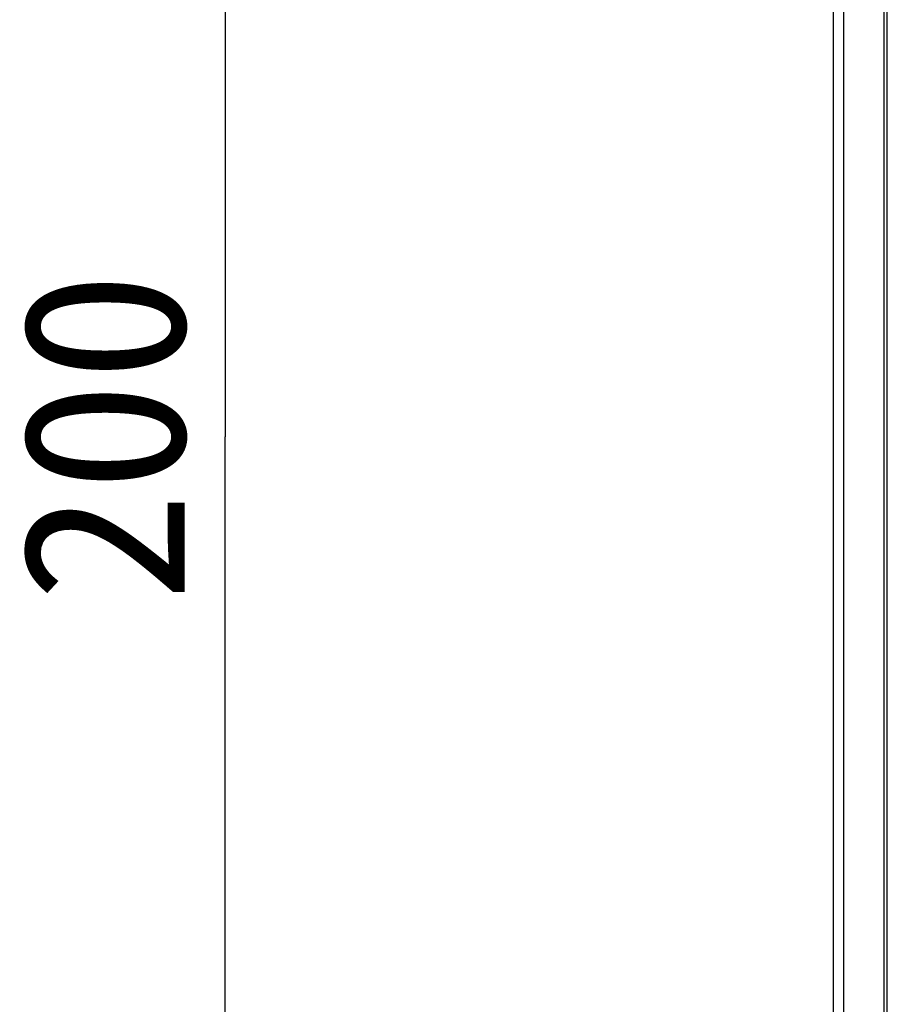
# Model space of a CAD drawing. Header units: millimetres. Extents: x 0 to 1189, y 0 to 841.
# Tile 8 of 33: x 365 to 408, y 418 to 466. Entities that reach past the tile are written whole.
import ezdxf
from ezdxf.enums import TextEntityAlignment as Align

# ---------------------------------------------------------------- set-up
doc = ezdxf.new("R2010")
doc.units = ezdxf.units.MM
doc.header["$LTSCALE"] = 65.395
doc.layers.get('0').update_dxf_attribs({"linetype": 'CONTINUOUS'})
doc.layers.add('51__DRAFT_DIMS', color=7, linetype='CONTINUOUS')
doc.styles.get("Standard").update_dxf_attribs({"font": 'simfang.ttf'})
doc.dimstyles.new('DIMSTYLE_1', dxfattribs={"dimtxt": 8, "dimasz": 3, "dimexe": 2.5, "dimexo": 0.5, "dimgap": 2, "dimtad": 1, "dimdsep": 46, "dimtxsty": 'STANDARD', "dimblk": '_FILLED', "dimblk1": '_FILLED', "dimblk2": '_FILLED', "dimcen": 0.09, "dimclrt": 3, "dimazin": 2, "dimtp": 0.5, "dimtm": 0.5, "dimtfac": 1, "dimtofl": 0, "dimtmove": 0, "dimatfit": 3, "dimldrblk": '_FILLED', "dimfxl": 1, "dimtolj": 1, "dimarcsym": 0})

# ---------------------------------------------------------------- blocks, each defined once
blk = doc.blocks.new('_FILLED')
at = {"color": 0, "linetype": 'ByBlock'}
blk.add_solid([(0, 0), (-1, 0.167), (-1, -0.167)], dxfattribs=at)
blk = doc.blocks.new('*D1')
at = {"layer": '51__DRAFT_DIMS', "color": 4}
for p, q in [((407.123, 545.537), (372.473, 545.537)), ((374.973, 545.537), (374.973, 445.537)), ((374.973, 345.537), (374.973, 445.537)), ((407.123, 345.537), (372.473, 345.537))]:
    blk.add_line(p, q, dxfattribs=at)
at = {"layer": '51__DRAFT_DIMS', "color": 4, "xscale": 3, "yscale": 3, "zscale": 3}
for p, rotation in [((374.973, 545.537), 90), ((374.973, 345.537), 270)]:
    blk.add_blockref('_FILLED', p, dxfattribs=dict(at, rotation=rotation))
at = {"layer": '51__DRAFT_DIMS', "color": 3}
blk.add_text('200', height=8, rotation=90, dxfattribs=at).set_placement((372.973, 445.537), align=Align.CENTER)

msp = doc.modelspace()

# ---------------------------------------------------------------- linework, layer by layer
at = {"color": 7}
for p, q in [((405.473, 345.537), (405.473, 545.537)), ((407.473, 345.537), (407.473, 545.537)), ((407.623, 345.537), (407.623, 545.537)), ((404.973, 360.317), (404.973, 530.756))]:
    msp.add_line(p, q, dxfattribs=at)

# ---------------------------------------------------------------- dimensions: what is measured, and where the dimension line sits
at = {"layer": '51__DRAFT_DIMS', "color": 4}
dim = msp.add_linear_dim(base=(374.973, 345.537), p1=(407.623, 545.537), p2=(407.623, 345.537), angle=270, dimstyle='DIMSTYLE_1', dxfattribs=at)
dim.commit()
dim.dimension.update_dxf_attribs({"geometry": '*D1', "text_midpoint": (374.973, 445.458), "dimtype": 160})

doc.saveas('drawing.dxf')
